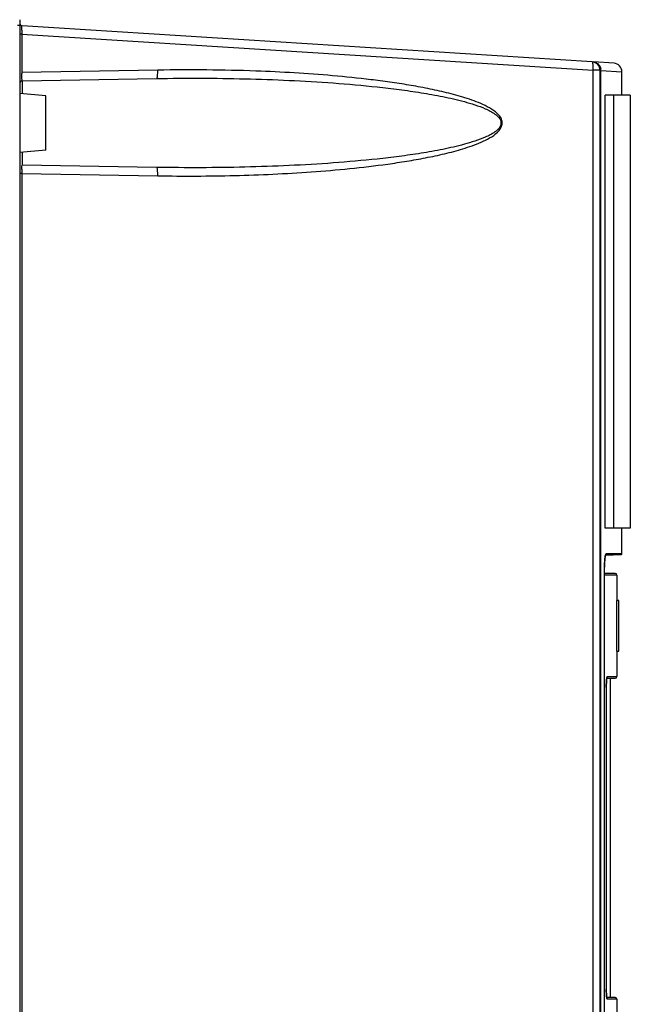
# Model space of a CAD drawing. Header units: inches. Extents: x 0 to 82.7, y 0 to 58.5.
# Tile 22 of 60: x 37.1 to 40, y 31.5 to 36.1. Entities that reach past the tile are written whole.
import ezdxf

# ---------------------------------------------------------------- set-up
doc = ezdxf.new("R2010")
doc.units = ezdxf.units.IN
doc.header["$LTSCALE"] = 4.547244
doc.header["$MEASUREMENT"] = 0
doc.layers.get('0').update_dxf_attribs({"linetype": 'CONTINUOUS'})

msp = doc.modelspace()

# ---------------------------------------------------------------- linework, layer by layer
at = {"color": 7, "linetype": 'CONTINUOUS'}
for p, q in [((37.1454, 36.0641), (37.1356, 36.0641)), ((37.1454, 36.0914), (37.1454, 23.9057)), ((37.1553, 36.0235), (37.1454, 36.0235)), ((37.1553, 36.0235), (37.1553, 35.844)), ((37.1553, 36.0235), (39.8292, 35.8543)), ((39.8251, 35.8936), (37.1565, 36.0625)), ((39.9271, 35.8871), (39.829, 35.8933)), ((37.7918, 35.8552), (37.1553, 35.844)), ((39.8292, 20.1395), (39.8292, 35.8543)), ((39.862, 35.8543), (39.8292, 35.8543)), ((39.862, 20.1189), (39.862, 35.8543)), ((39.8655, 20.0854), (39.8655, 35.854)), ((39.8655, 35.854), (39.964, 35.8478)), ((39.964, 35.7377), (39.964, 35.8485)), ((37.157, 35.8048), (37.7858, 35.8158)), ((37.157, 35.8048), (37.157, 35.7445)), ((37.2675, 35.7349), (37.1454, 35.7456)), ((37.2675, 35.4807), (37.2675, 35.7348)), ((39.8853, 33.7101), (39.8853, 35.7377)), ((40.0033, 35.7377), (39.8853, 35.7377)), ((39.9246, 35.7377), (39.9246, 33.7101)), ((40.0033, 35.7377), (40.0033, 33.7101)), ((37.2675, 35.4806), (37.1454, 35.47)), ((37.157, 35.471), (37.157, 35.4118)), ((37.1553, 35.3715), (37.1454, 35.3715)), ((37.1553, 35.3715), (37.1553, 30.411)), ((37.1553, 35.3715), (37.7918, 35.3604)), ((37.7858, 35.3997), (37.157, 35.4107)), ((40.0033, 33.7101), (39.8853, 33.7101)), ((39.964, 33.5898), (39.964, 33.7101)), ((39.8869, 33.5832), (39.9602, 33.586)), ((39.8872, 33.5838), (39.8874, 33.5846)), ((39.964, 33.5898), (39.8902, 33.5898)), ((39.9061, 33.5858), (39.9163, 33.5859)), ((39.9163, 33.5859), (39.9358, 33.5859)), ((39.9358, 33.5859), (39.9602, 33.586)), ((39.8827, 33.5265), (39.8827, 33.5265)), ((39.9328, 33.4975), (39.8827, 33.4975)), ((39.9407, 33.4897), (39.8827, 33.4897)), ((39.9407, 33.4897), (39.9407, 33.3708)), ((39.939, 33.3708), (39.939, 33.1345)), ((39.949, 33.3708), (39.939, 33.3708)), ((39.949, 33.1345), (39.949, 33.3708)), ((39.939, 33.1345), (39.949, 33.1345)), ((39.9407, 33.1345), (39.9407, 33.0152)), ((39.8914, 32.9897), (39.8908, 32.971)), ((39.8937, 33.0074), (39.9323, 33.0074)), ((39.8955, 33.0152), (39.9402, 33.0152)), ((39.9112, 31.5113), (39.9112, 33.0074)), ((39.8908, 32.9641), (39.8908, 32.9684)), ((39.8908, 32.9641), (39.8908, 31.5506)), ((39.8908, 32.9641), (39.8908, 32.9641)), ((39.8908, 31.5546), (39.8908, 31.5546)), ((39.9328, 31.5113), (39.8937, 31.5113)), ((39.8949, 31.504), (39.8955, 31.5034)), ((39.9407, 31.5034), (39.8955, 31.5034)), ((39.9407, 31.5034), (39.9407, 31.3597))]:
    msp.add_line(p, q, dxfattribs=at)
for points in [[(39.883, 33.543), (39.8831, 33.5479), (39.8834, 33.5526), (39.8836, 33.5571), (39.8839, 33.5612), (39.8843, 33.5652), (39.8847, 33.5688), (39.885, 33.5721), (39.8855, 33.5751), (39.8859, 33.5778), (39.8863, 33.5801), (39.8867, 33.5821), (39.8872, 33.5838)], [(39.96, 33.586), (39.961, 33.5861), (39.962, 33.5865), (39.9629, 33.5872), (39.9635, 33.5881), (39.9639, 33.589), (39.964, 33.5899)], [(39.8827, 28.4241), (39.8827, 33.5272), (39.8827, 33.5326), (39.8828, 33.5379), (39.883, 33.543)], [(39.8908, 32.9684), (39.8909, 32.9716), (39.8909, 32.9746), (39.891, 32.9776), (39.8911, 32.9805), (39.8912, 32.9833), (39.8913, 32.986), (39.8914, 32.9886), (39.8915, 32.9911), (39.8917, 32.9935), (39.8919, 32.9957), (39.892, 32.9978), (39.8922, 32.9998), (39.8924, 33.0016), (39.8926, 33.0033), (39.8928, 33.0048), (39.893, 33.0062), (39.8932, 33.0074), (39.8934, 33.0085), (39.8935, 33.0094), (39.8937, 33.0101), (39.8937, 33.0102)], [(39.8914, 31.5308), (39.8912, 31.5334), (39.8911, 31.536), (39.891, 31.5388), (39.891, 31.5416), (39.8909, 31.5445), (39.8908, 31.5475), (39.8908, 31.5506)], [(39.8918, 31.5237), (39.8916, 31.526), (39.8915, 31.5283), (39.8914, 31.5308)], [(39.8937, 31.5081), (39.8939, 31.5077), (39.894, 31.5076), (39.8939, 31.5079), (39.8938, 31.5083), (39.8936, 31.5089), (39.8934, 31.5097), (39.8933, 31.5107), (39.8931, 31.5118), (39.8929, 31.5131), (39.8927, 31.5145), (39.8925, 31.5161), (39.8923, 31.5178), (39.8921, 31.5196), (39.892, 31.5216), (39.8918, 31.5237)]]:
    msp.add_lwpolyline(points, dxfattribs=at)
for centre, radius, start, end in [((37.1573, 36.0743), 0.0118, 180, 266.3785), ((37.8019, 36.0368), 0.6468, 179.4454, 180.7199), ((37.9289, 36.0377), 0.7737, 180.6727, 181.0514), ((39.8226, 35.8543), 0.0394, 0, 86.3785), ((39.9246, 35.8478), 0.0394, 359.9923, 86.3785), ((37.9224, 35.8402), 0.7672, 179.7089, 180.0852), ((37.9414, 27.3912), 8.4653, 87.90442, 91.01303), ((39.8262, 35.854), 0.0393, 0.0197, 9.9772), ((37.1573, 35.793), 0.0118, 91, 180), ((37.8019, 35.3761), 0.6466, 178.6778, 179.9559), ((37.9221, 35.3754), 0.7669, 179.9097, 180.2911), ((39.9344, 28.9533), 4.6326, 90.3493, 90.5898), ((40.4019, 33.5265), 0.5192, 179.0604, 179.9995), ((39.9328, 33.4897), 0.00787, 0, 90), ((39.9328, 33.0152), 0.00787, 270.0001, 360), ((40.4905, 32.963), 0.5997, 179.2414, 179.9019), ((39.9328, 31.5034), 0.00787, 0, 89.9999)]:
    msp.add_arc(centre, radius, start, end, dxfattribs=at)
for points, knots in [([(37.1552, 36.043), (37.1552, 36.0473), (37.1556, 36.0536), (37.1555, 36.0602), (37.1563, 36.0621)], [0, 0, 0, 0, 0.676457, 1, 1, 1, 1]), ([(39.8292, 35.8543), (39.8298, 35.8635), (39.8298, 35.8764), (39.8283, 35.8884), (39.8264, 35.8935), (39.8251, 35.8936)], [0, 0, 0, 0, 0.687258, 0.903445, 1, 1, 1, 1]), ([(37.157, 35.8048), (37.1562, 35.8048), (37.1567, 35.8099), (37.1554, 35.8151), (37.1555, 35.8265), (37.1553, 35.8345), (37.1553, 35.839)], [0, 0, 0, 0, 0.07426, 0.28321, 0.604815, 1, 1, 1, 1]), ([(37.7858, 35.8158), (37.7871, 35.8158), (37.7893, 35.8209), (37.7914, 35.8329), (37.7919, 35.8459), (37.7918, 35.8552)], [0, 0, 0, 0, 0.096599, 0.312963, 1, 1, 1, 1]), ([(37.7918, 35.3604), (37.9116, 35.3583), (38.0914, 35.3589), (38.3309, 35.3674), (38.5104, 35.3779), (38.6895, 35.3931), (38.8384, 35.4106), (38.9569, 35.4284), (39.0455, 35.4441), (39.1334, 35.4629), (39.2059, 35.482), (39.263, 35.5007), (39.3049, 35.517), (39.3456, 35.537), (39.3827, 35.5615), (39.4072, 35.5947), (39.4022, 35.6259), (39.3847, 35.651), (39.3541, 35.6737), (39.3141, 35.6945), (39.2723, 35.7114), (39.2155, 35.7307), (39.1431, 35.7503), (39.0552, 35.7695), (38.9667, 35.7856), (38.8778, 35.7992), (38.759, 35.8146), (38.6099, 35.8298), (38.4306, 35.8429), (38.3109, 35.8486), (38.251, 35.8508)], [0, 0, 0, 0, 0.124942, 0.187417, 0.249894, 0.312373, 0.374857, 0.406104, 0.437355, 0.46861, 0.499873, 0.515513, 0.53116, 0.546817, 0.562482, 0.577977, 0.585826, 0.593691, 0.609352, 0.625012, 0.64066, 0.656301, 0.687566, 0.718822, 0.750072, 0.78132, 0.812564, 0.875046, 0.937524, 1, 1, 1, 1]), ([(37.7858, 35.8158), (37.9238, 35.8182), (38.1307, 35.8177), (38.4064, 35.8082), (38.613, 35.796), (38.7847, 35.7809), (38.9217, 35.7648), (39.0241, 35.7501), (39.126, 35.7321), (39.2101, 35.713), (39.2763, 35.6934), (39.3249, 35.6755), (39.3636, 35.6556), (39.3902, 35.6334), (39.402, 35.6078), (39.3902, 35.5821), (39.3636, 35.5599), (39.3249, 35.54), (39.2763, 35.5221), (39.2101, 35.5025), (39.126, 35.4834), (39.0241, 35.4654), (38.9217, 35.4507), (38.7847, 35.4346), (38.613, 35.4195), (38.4064, 35.4074), (38.1307, 35.3979), (37.9238, 35.3973), (37.7858, 35.3997)], [0, 0, 0, 0, 0.125003, 0.187499, 0.249989, 0.312476, 0.343719, 0.374964, 0.406209, 0.437458, 0.453088, 0.468722, 0.484358, 0.492199, 0.499993, 0.507795, 0.515643, 0.531278, 0.546912, 0.562542, 0.593791, 0.625036, 0.656281, 0.687524, 0.750011, 0.812501, 0.874997, 1, 1, 1, 1]), ([(37.1554, 35.391), (37.1555, 35.3954), (37.156, 35.4018), (37.1561, 35.4084), (37.1568, 35.4104)], [0, 0, 0, 0, 0.674731, 1, 1, 1, 1]), ([(37.7918, 35.3604), (37.7919, 35.3696), (37.7914, 35.3827), (37.7893, 35.3946), (37.7871, 35.3997), (37.7858, 35.3997)], [0, 0, 0, 0, 0.686734, 0.903311, 1, 1, 1, 1]), ([(39.8876, 33.5858), (39.8872, 33.5846), (39.8855, 33.5778), (39.8848, 33.5707), (39.8842, 33.565)], [0, 0, 0, 0, 0.178755, 1, 1, 1, 1]), ([(39.8902, 33.5898), (39.8892, 33.5898), (39.8883, 33.5878), (39.8878, 33.5864), (39.8876, 33.5858)], [0, 0, 0, 0, 0.618748, 1, 1, 1, 1]), ([(39.8842, 33.565), (39.884, 33.5627), (39.8832, 33.5527), (39.8829, 33.5427), (39.8827, 33.535)], [0, 0, 0, 0, 0.22781, 1, 1, 1, 1]), ([(39.8955, 33.0152), (39.8948, 33.0151), (39.8939, 33.0122), (39.8923, 33.0044), (39.8918, 32.996), (39.8914, 32.9897)], [0, 0, 0, 0, 0.082543, 0.280288, 1, 1, 1, 1]), ([(39.8908, 31.5546), (39.8908, 31.5434), (39.891, 31.5282), (39.893, 31.5116), (39.8938, 31.5056), (39.8949, 31.504)], [0, 0, 0, 0, 0.661156, 0.886118, 1, 1, 1, 1])]:
    msp.add_open_spline(points, degree=3, knots=knots, dxfattribs=at)
for points in [[(39.829, 35.8933), (39.8332, 35.8931), (39.8374, 35.892), (39.8414, 35.8904)], [(39.8414, 35.8904), (39.853, 35.8856), (39.8627, 35.8733), (39.8649, 35.8608)], [(39.8937, 33.0102), (39.8949, 33.0116), (39.8955, 33.0135), (39.8955, 33.0152)], [(39.8937, 31.5085), (39.8949, 31.5071), (39.8955, 31.5052), (39.8955, 31.5034)]]:
    msp.add_open_spline(points, degree=3, dxfattribs=at)

doc.saveas('drawing.dxf')
